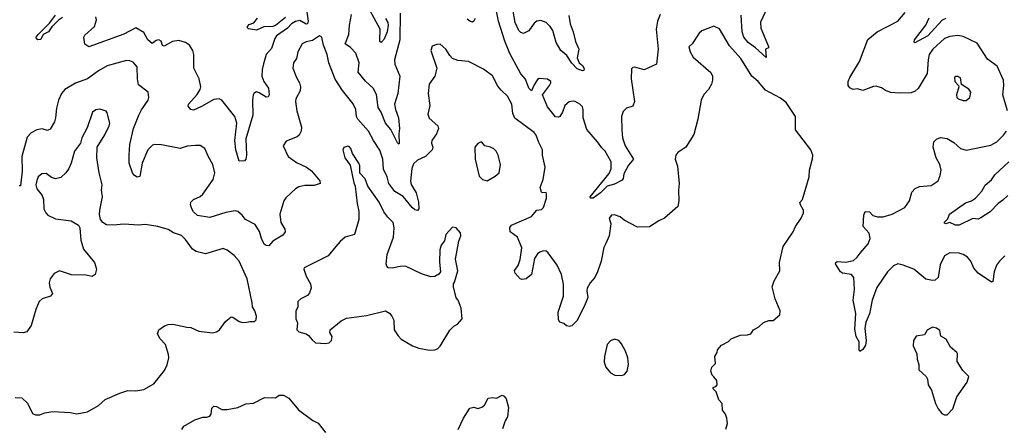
# Model space of a CAD drawing. Extents: x 2220333 to 2384341, y 721037 to 894043.
# Tile 253 of 256: x 2313398 to 2320741, y 875715 to 878745. Entities that reach past the tile are written whole.
import ezdxf

# ---------------------------------------------------------------- set-up
doc = ezdxf.new("R2010")
doc.units = 0

msp = doc.modelspace()

# ---------------------------------------------------------------- linework, layer by layer
at = {"layer": '0CON10XD'}
for points in [[(2316125.3, 878755), (2316143.6, 878725), (2316147, 878705), (2316137.6, 878655), (2316115, 878600), (2316095, 878576.2), (2316085, 878582.5), (2316083.2, 878593.2), (2316085.5, 878675), (2316012.2, 878812.2)], [(2318175, 878783.8), (2318154.3, 878735), (2318145.6, 878675), (2318160.6, 878525), (2318146.2, 878415), (2318055, 878370.8), (2317985, 878391.2), (2317970.5, 878389.5), (2317960.5, 878379.5), (2317958.8, 878305), (2317982, 878135), (2317969.5, 878100.5), (2317924.1, 878085.9), (2317898.3, 878061.7), (2317886.1, 878023.9), (2317887.5, 877925), (2317894.4, 877865), (2317914.5, 877804.5), (2317976, 877705), (2317938.7, 877661.3), (2317904, 877596), (2317898.1, 877561.9), (2317890, 877550), (2317835, 877519.5), (2317778.8, 877505), (2317728.6, 877455), (2317675, 877414.4), (2317655, 877414), (2317652, 877425), (2317795, 877598), (2317809.2, 877635), (2317810, 877685), (2317765.3, 877765), (2317739.1, 877789.1), (2317707.7, 877835), (2317627.5, 877927.5), (2317600.3, 878015), (2317600.9, 878075), (2317594.5, 878095), (2317575.3, 878115.3), (2317541.2, 878135), (2317525, 878138.8), (2317495, 878132.5), (2317462.9, 878105), (2317445, 878056.7), (2317425.7, 878024.3), (2317415, 878018.8), (2317395, 878022), (2317335, 878096), (2317298, 878185), (2317350, 878255), (2317360, 878275), (2317358.8, 878285), (2317335, 878301.2), (2317273, 878307), (2317260.6, 878299.4), (2317235, 878260), (2317215, 878215.8), (2317195, 878234.6), (2317170.9, 878300.9), (2317135, 878342.9), (2317052.6, 878492.6), (2317016.8, 878585), (2316969.7, 878735), (2316942.9, 878855)], [(2317493.2, 878776.8), (2317502.5, 878715), (2317525.8, 878654.2), (2317543.6, 878583.6), (2317568.6, 878525), (2317555, 878460), (2317570, 878425), (2317596, 878405), (2317608.6, 878381.4), (2317605, 878367.5), (2317596, 878364), (2317555, 878378), (2317515, 878421.4), (2317478.9, 878478.9), (2317434.3, 878515), (2317399.7, 878575), (2317372.7, 878665), (2317353.8, 878695), (2317324.7, 878724.7), (2317285, 878740), (2317255, 878733.5), (2317235, 878720), (2317195, 878661.4), (2317155, 878642.5), (2317135, 878649.2), (2317120, 878665), (2317092.9, 878725), (2317076.7, 878825)], [(2318971.1, 878835), (2318922.3, 878727.7), (2318925, 878681.2), (2318983.1, 878545), (2318981.2, 878535), (2318960.8, 878525), (2318965, 878463.3), (2318885.5, 878535.5), (2318830, 878575), (2318797.8, 878615), (2318785.3, 878655.3), (2318778.6, 878778.6)], [(2313718.6, 878761.4), (2313687.9, 878742.1), (2313638.3, 878691.7), (2313612, 878655), (2313574.5, 878635.5), (2313555, 878596.9), (2313533.8, 878595), (2313523.8, 878603.8), (2313522.2, 878615), (2313535, 878635.5), (2313621.3, 878718.7), (2313665, 878778.5)], [(2315538.8, 878805), (2315549.1, 878735), (2315545, 878715.7), (2315535, 878711.2), (2315488.3, 878738.3), (2315455, 878732.7), (2315425, 878713.8), (2315395, 878681.4), (2315314, 878625), (2315300.8, 878605), (2315275, 878530.8), (2315236.5, 878485), (2315216.7, 878416.7), (2315206.2, 878375), (2315204.6, 878325), (2315219.6, 878285), (2315252.5, 878235), (2315258.9, 878185), (2315250.3, 878169.7), (2315235, 878167.1), (2315185, 878200.6), (2315165, 878206.7), (2315145, 878196), (2315139.2, 878185), (2315133.5, 878146.5), (2315137.5, 878035), (2315085, 877856.7), (2315089.5, 877735), (2315084.2, 877705.8), (2315075.8, 877694.2), (2315035, 877690), (2315010, 877775), (2315002.1, 877845), (2315017.6, 877975), (2315002.7, 878025), (2314905, 878146.2), (2314885, 878155.8), (2314845, 878149.4), (2314755, 878098.1), (2314695, 878072.2), (2314675, 878075.7), (2314655, 878100), (2314656, 878115), (2314721.7, 878188.3), (2314744.3, 878225), (2314748.6, 878245), (2314736.7, 878305), (2314697.7, 878385), (2314695.9, 878485), (2314690, 878515), (2314665, 878554.5), (2314634, 878575), (2314585, 878589.6), (2314537, 878583), (2314475, 878547.5), (2314463.4, 878553.4), (2314453.3, 878585), (2314436.7, 878595), (2314415, 878590.4), (2314385, 878568.1), (2314354.4, 878595), (2314325, 878650), (2314265, 878684.5), (2314175, 878636.7), (2313915, 878543.3), (2313884.2, 878564.2), (2313876.9, 878615), (2313885, 878630.8), (2313955, 878694), (2313970.8, 878745), (2313965.7, 878765.7)], [(2315379.3, 878760.7), (2315305, 878701.8), (2315285, 878694.2), (2315218.5, 878691.5), (2315165, 878668.2), (2315105, 878676.2), (2315096.2, 878685), (2315096.2, 878695), (2315110, 878710), (2315145, 878721.2), (2315172.3, 878757.7)], [(2316236.7, 878795), (2316233.1, 878595), (2316193.1, 878445), (2316196.9, 878415), (2316232.2, 878325), (2316218.8, 878195), (2316193.5, 878115), (2316200.7, 878075), (2316222.7, 878015), (2316230.4, 877935), (2316224.6, 877895), (2316228, 877822), (2316225, 877817.5), (2316215, 877828.8), (2316167.1, 877927.1), (2316126.1, 877975), (2316095, 878055.7), (2316070.6, 878090.6), (2316057.8, 878187.8), (2316035, 878236.2), (2315977.5, 878287.5), (2315922.5, 878355), (2315930.7, 878425), (2315904.7, 878494.7), (2315865, 878537.5), (2315824.3, 878565), (2315853.5, 878635), (2315858.5, 878705), (2315873.3, 878785)], [(2316794.5, 878755.5), (2316785, 878733.8), (2316775, 878728), (2316755, 878734.2), (2316735, 878750)], [(2320763.6, 878065), (2320730.5, 878185), (2320737.1, 878255), (2320734.4, 878295), (2320687.9, 878397.9), (2320615, 878452), (2320539.3, 878569.3), (2320435, 878618.9), (2320395, 878627.8), (2320335, 878620.8), (2320294.3, 878605.7), (2320206.5, 878525), (2320181.5, 878485), (2320171.6, 878445), (2320165.4, 878345), (2320097.8, 878232.2), (2320075, 878212.9), (2320045, 878200.6), (2319957.7, 878197.7), (2319895, 878203.3), (2319855, 878218.6), (2319825, 878238), (2319785, 878248.8), (2319765, 878247.5), (2319685, 878217.5), (2319645, 878229.2), (2319613.9, 878223.9), (2319588.3, 878238.3), (2319576.7, 878255), (2319576, 878285), (2319588.1, 878315), (2319661.9, 878435), (2319723.2, 878596.8), (2319792, 878655), (2319946.7, 878735), (2320000.5, 878799.5)], [(2320305, 878753.3), (2320277, 878743), (2320170.9, 878625), (2320074.1, 878574.1), (2320067.5, 878577.5), (2320071.9, 878595), (2320155.6, 878704.4), (2320181.3, 878758.7)], [(2318663, 875693), (2318676.7, 875735), (2318672.5, 875775), (2318662.5, 875805), (2318640, 875835), (2318637.5, 875885), (2318611.7, 875911.7), (2318591.7, 875971.7), (2318570, 875995), (2318570, 876005), (2318588.3, 876011.7), (2318600, 876025), (2318597.5, 876055), (2318575, 876082.5), (2318562.5, 876095), (2318552.5, 876125), (2318560, 876155), (2318586.4, 876183.6), (2318582.5, 876235), (2318600, 876265), (2318602.5, 876285), (2318630.7, 876319.3), (2318685, 876347.5), (2318703.9, 876366.1), (2318770, 876395), (2318825, 876397.5), (2318850, 876405), (2318870, 876435), (2318910, 876455), (2318945, 876487.5), (2318985, 876502.5), (2319017, 876503), (2319067.5, 876545), (2319070, 876575), (2319031.2, 876665), (2319010, 876755), (2319025, 876800), (2319066.4, 876873.6), (2319063.3, 876935), (2319091.2, 877055), (2319166.7, 877165), (2319182.5, 877205), (2319226.7, 877265), (2319243.3, 877305), (2319243.8, 877325), (2319220, 877365), (2319216.2, 877383.8), (2319235.8, 877405), (2319284.2, 877575), (2319287.5, 877625), (2319310.5, 877709.5), (2319313.3, 877735), (2319296.7, 877775), (2319182.5, 877925), (2319183.3, 878025), (2319115, 878127.5), (2319070.7, 878160.7), (2318959.5, 878219.5), (2318905.8, 878285), (2318858.6, 878325), (2318775, 878455.6), (2318691.7, 878551.7), (2318617.4, 878677.4), (2318575, 878696), (2318485, 878661.9), (2318464, 878645), (2318414, 878565), (2318388, 878542), (2318396.9, 878505), (2318420, 878465), (2318551.4, 878351.4), (2318564.4, 878325), (2318564.3, 878295), (2318557.5, 878265), (2318536, 878225), (2318501.2, 878188.8), (2318481.2, 878145), (2318455.8, 878005), (2318425, 877890), (2318365, 877796.2), (2318306.7, 877755), (2318291.2, 877735), (2318286.2, 877705), (2318303.6, 877653.6), (2318316.2, 877525), (2318310.6, 877475), (2318312.5, 877395), (2318305, 877353.8), (2318206.7, 877265), (2318165, 877246.2), (2318095, 877200.6), (2318005, 877199.2), (2317905, 877250), (2317876.8, 877276.8), (2317835, 877291.4), (2317810.7, 877289.3), (2317794.4, 877265), (2317807.5, 877225), (2317793.8, 877135), (2317768.3, 877078.3), (2317753.6, 877046.4), (2317733.8, 876945), (2317706.2, 876865), (2317687.5, 876825), (2317652, 876785), (2317630.8, 876745), (2317627.5, 876725), (2317634.3, 876675), (2317615.8, 876625), (2317555, 876503.8), (2317515, 876462.5), (2317495, 876459.2), (2317475, 876464.2), (2317455, 876480), (2317425, 876492), (2317415, 876507.5), (2317413.5, 876565), (2317453.6, 876685), (2317453.8, 876775), (2317437.8, 876845), (2317407.1, 876915), (2317338.8, 877008.8), (2317325, 877019.6), (2317305, 877023.2), (2317276.7, 877013.3), (2317260.5, 876999.5), (2317238.1, 876965), (2317213.8, 876846.2), (2317175.8, 876814.2), (2317145, 876810), (2317130, 876815), (2317092.5, 876855), (2317087.5, 876875), (2317115, 876912.5), (2317131.3, 876958.7), (2317143.1, 877045), (2317110, 877125), (2317056.7, 877165), (2317053.6, 877196.4), (2317066.4, 877213.6), (2317215, 877278.1), (2317255, 877324.5), (2317290, 877330), (2317305.3, 877344.7), (2317326.4, 877415), (2317327.8, 877447.8), (2317325, 877456.7), (2317295, 877454.2), (2317289.3, 877459.3), (2317280, 877495), (2317300.7, 877555), (2317315.8, 877645), (2317296.2, 877735), (2317296.5, 877775), (2317269.2, 877829.2), (2317250, 877885), (2317233.8, 877905), (2317090.4, 878010.4), (2317075.6, 878045), (2317069.2, 878115), (2317035.5, 878175.5), (2316989.1, 878219.1), (2316965, 878250), (2316925, 878326.2), (2316857.6, 878377.6), (2316745, 878432.9), (2316665, 878440), (2316625.9, 878455.9), (2316605, 878477.5), (2316575.9, 878525.9), (2316535, 878562.5), (2316508.3, 878561.7), (2316475, 878547.5), (2316464, 878515), (2316510, 878385), (2316494.3, 878325), (2316450.8, 878265), (2316444.2, 878195.8), (2316456.4, 878105), (2316442.4, 878042.4), (2316450.9, 878010.9), (2316516, 877955), (2316522, 877935), (2316505.8, 877895), (2316470.8, 877845), (2316470, 877825), (2316480, 877795), (2316473.1, 877775), (2316425, 877725.6), (2316365, 877699.4), (2316335, 877670), (2316323.7, 877636.4), (2316311.6, 877541.6)], [(2316311.6, 877541.6), (2316317.7, 877517.7), (2316354.7, 877454.7), (2316372.7, 877385), (2316374.5, 877335.5), (2316365, 877322.5), (2316345, 877328.8), (2316325, 877345.3), (2316258.7, 877428.7), (2316195, 877464.7), (2316151.3, 877525), (2316138.2, 877575), (2316111.9, 877631.9), (2316106.2, 877705), (2316083.5, 877773.5), (2316035.5, 877845), (2316000, 877915), (2315918.9, 878005), (2315910.6, 878025), (2315905.6, 878075), (2315885, 878119.2), (2315805, 878218.6), (2315750.9, 878300.9), (2315703.6, 878425), (2315692.2, 878485), (2315663.3, 878555), (2315652, 878615), (2315635, 878626.2), (2315580.7, 878589.3), (2315535, 878580.6), (2315504.4, 878565.6), (2315472, 878505), (2315461.2, 878455), (2315441.2, 878425), (2315436.2, 878385), (2315463.3, 878315), (2315485.8, 878275.8), (2315492, 878245), (2315489.2, 878215), (2315458.6, 878155), (2315455.6, 878135), (2315464.5, 878065), (2315498.9, 877945), (2315498.1, 877915), (2315482.5, 877885), (2315468.2, 877871.8), (2315385, 877841.2), (2315364, 877805), (2315401.2, 877725), (2315461.7, 877681.7), (2315536.2, 877645), (2315575, 877618.6), (2315636, 877545), (2315638.8, 877525), (2315595, 877509.4), (2315525, 877510.6), (2315480.3, 877499.7), (2315455, 877484.2), (2315382.2, 877417.8), (2315368.6, 877395), (2315338.9, 877295), (2315345.7, 877235), (2315376.2, 877185), (2315378.8, 877165), (2315361.2, 877138.8), (2315285.7, 877094.3), (2315255, 877058.8), (2315235, 877061.2), (2315221.9, 877071.9), (2315201.1, 877115), (2315187, 877167), (2315155, 877218.8), (2315083.3, 877255), (2315058.3, 877288.3), (2315025, 877316.2), (2315005, 877320), (2314935, 877307.1), (2314815, 877270), (2314725, 877286.9), (2314694, 877314), (2314681.4, 877335), (2314671.9, 877365), (2314674.2, 877385), (2314693.8, 877405), (2314743.3, 877426.7), (2314765, 877446), (2314842, 877555), (2314854.3, 877605), (2314838.1, 877665), (2314805, 877723.3), (2314780, 877785), (2314745, 877808.8), (2314708.3, 877808.3), (2314648, 877802), (2314595, 877784.2), (2314455, 877812.2), (2314405, 877815.6), (2314389.7, 877810.3), (2314353.1, 877775), (2314310.8, 877675), (2314293.6, 877576.4), (2314275, 877571.2), (2314255, 877584), (2314240, 877605), (2314215.6, 877675), (2314213.5, 877735), (2314220.8, 877815), (2314246.2, 877935), (2314285.6, 878035), (2314305.4, 878074.6), (2314357.5, 878145), (2314362, 878165), (2314357.5, 878205), (2314285, 878260), (2314275.8, 878305), (2314274.2, 878394.2), (2314245, 878428), (2314219.1, 878439.1), (2314195, 878440), (2314049.5, 878400.5), (2313985, 878363.5), (2313905, 878303.6), (2313815, 878272.3), (2313735.6, 878224.4), (2313711.1, 878195), (2313687.1, 878145), (2313672.9, 878085), (2313666.5, 878015), (2313656.7, 877983.3), (2313625, 877930), (2313605, 877918.8), (2313565, 877931.1), (2313525, 877925.6), (2313485, 877901.9), (2313455, 877868.6), (2313413.9, 877725), (2313416.3, 877616.3), (2313405, 877507.5), (2313395, 877508)], [(2320455, 878142.5), (2320482.5, 878165), (2320490, 878205), (2320475, 878226.7), (2320421.7, 878261.7), (2320413, 878313), (2320395, 878322.5), (2320378.3, 878321.7), (2320370, 878315), (2320372.5, 878285), (2320400, 878255), (2320402.5, 878245), (2320383.8, 878185), (2320386.4, 878166.4), (2320396.4, 878156.4), (2320435, 878142.5), (2320455, 878142.5)], [(2313365, 875930), (2313415, 875927.5), (2313456.1, 875886.1), (2313495, 875811.2), (2313515, 875800.6), (2313548.7, 875801.3), (2313585, 875815.6), (2313645, 875825.5), (2313775, 875816.9), (2313825, 875806.9), (2313905, 875823.8), (2313985, 875869.4), (2314034.6, 875915.4), (2314145, 875961.5), (2314205, 875981.3), (2314265, 875979.5), (2314325, 875989.2), (2314398.3, 876031.7), (2314478.7, 876131.3), (2314497.4, 876172.6), (2314511.4, 876225), (2314509.1, 876249.1), (2314484.5, 876324.5), (2314447, 876367), (2314425.8, 876405), (2314436, 876434), (2314477.3, 876462.7), (2314505, 876474.3), (2314540, 876475), (2314645, 876452.9), (2314675, 876452), (2314735, 876424), (2314835, 876412), (2314865, 876420), (2314887.5, 876435), (2314933.6, 876496.4), (2314975, 876531.2), (2314988.3, 876528.3), (2315035, 876496.7), (2315059.3, 876489.3), (2315089.5, 876490.5), (2315115, 876496.7), (2315150, 876495), (2315162.5, 876507.5), (2315163.3, 876535), (2315151.2, 876575), (2315134, 876605), (2315132.5, 876635), (2315094.7, 876814.7), (2315036.1, 876946.1), (2314997.9, 876987.9), (2314945, 877026.9), (2314915, 877038.9), (2314785, 877000), (2314715, 877016.5), (2314687.8, 877035), (2314635, 877107.5), (2314605, 877136), (2314545.7, 877155.7), (2314505, 877180.8), (2314427.5, 877205), (2314335, 877220), (2314285, 877213.3), (2314175, 877222.5), (2314095, 877213.5), (2314045, 877215.6), (2314017.1, 877235), (2314001.9, 877255), (2313993.4, 877293.4), (2313996.9, 877325), (2314015.8, 877424.2), (2314007.5, 877475), (2314014.2, 877515), (2313991.5, 877605), (2313973.1, 877715), (2313976, 877795), (2314033.4, 877886.6), (2314065, 877953.3), (2314069.4, 877975), (2314051.7, 878051.7), (2314043.6, 878063.6), (2314021.7, 878071.7), (2313995, 878078.8), (2313965, 878074), (2313941.2, 878055), (2313900.3, 877939.7), (2313862, 877865), (2313852, 877825), (2313807.5, 877765), (2313781.4, 877675), (2313764.5, 877635.5), (2313742.9, 877605), (2313705, 877569.4), (2313665, 877558.6), (2313635, 877568.6), (2313595, 877598.9), (2313563.6, 877596.4), (2313537, 877573), (2313525, 877546.2), (2313519.6, 877515), (2313526.7, 877485), (2313565.5, 877435.5), (2313575.6, 877405), (2313579.4, 877335), (2313592.9, 877305), (2313608, 877288), (2313665, 877260.9), (2313783.3, 877245), (2313836, 877215), (2313846.9, 877195), (2313853.2, 877103.2), (2313873.3, 877035), (2313955.8, 876935), (2313970, 876885), (2313960, 876845), (2313937.5, 876832.5), (2313891.2, 876841.2), (2313785, 876843.3), (2313695, 876872.9), (2313655, 876852.9), (2313626.7, 876815), (2313617.8, 876785), (2313622, 876752), (2313642.5, 876705), (2313627.5, 876685), (2313565, 876665.7), (2313544, 876646), (2313518.2, 876585), (2313485, 876466.7), (2313451.3, 876418.7), (2313425, 876411.4), (2313355, 876416)], [(2320745.7, 876985), (2320704.2, 876945), (2320683.1, 876915), (2320664.5, 876865), (2320655.8, 876794.2), (2320645, 876788.8), (2320545.6, 876855.6), (2320513.3, 876893.3), (2320490, 876945), (2320465, 876975.7), (2320435, 876994.4), (2320404.4, 877004.4), (2320335, 877008.1), (2320293.8, 876986.2), (2320262.8, 876917.2), (2320246.6, 876823.4), (2320225, 876803.8), (2320205, 876801.4), (2320155, 876812.5), (2320065, 876886.2), (2319987.5, 876915), (2319946.4, 876926.4), (2319915, 876912), (2319870, 876865), (2319791.2, 876748.8), (2319754.8, 876655.2), (2319736, 876554), (2319708.7, 876491.3), (2319701.2, 876445), (2319709.6, 876355), (2319705, 876320), (2319685, 876286.2), (2319663, 876273), (2319657.5, 876285), (2319658.8, 876345), (2319635.7, 876385), (2319625, 876440), (2319633.1, 876555), (2319612.5, 876655), (2319624.4, 876735), (2319618.6, 876825), (2319600, 876845), (2319535, 876855.6), (2319518.6, 876865), (2319480.8, 876925), (2319483.2, 876936.8), (2319495, 876944), (2319557.9, 876937.9), (2319615, 876951.4), (2319644.5, 876975.5), (2319666.9, 877005), (2319726.5, 877075), (2319740, 877115), (2319733.1, 877155), (2319688.6, 877205), (2319692.7, 877287.3), (2319703.3, 877315), (2319735, 877313.8), (2319761.4, 877285), (2319794.4, 877275.6), (2319837, 877277), (2319905, 877295.5), (2319998.6, 877345), (2320033.3, 877395), (2320050.9, 877459.1), (2320075, 877487.1), (2320107.9, 877502.1), (2320195, 877510.8), (2320246.2, 877545), (2320262.5, 877585), (2320268.6, 877625), (2320259.4, 877665), (2320233.1, 877715), (2320211.2, 877795), (2320216.1, 877833.9), (2320234.2, 877855.8), (2320265, 877868), (2320315, 877860.6), (2320365, 877830), (2320415, 877785.6), (2320455, 877771.9), (2320640.8, 877809.2), (2320684.3, 877835.7), (2320735.5, 877884.5), (2320755.8, 877915)], [(2316453, 876283), (2316495, 876284), (2316515, 876291.2), (2316535, 876313.3), (2316605, 876432.5), (2316635, 876460), (2316662.5, 876475), (2316697.5, 876515), (2316690, 876595), (2316667.5, 876655), (2316653, 876673), (2316632.5, 876755), (2316633, 876777), (2316641.7, 876788.3), (2316665.8, 876874.2), (2316648.3, 876961.7), (2316674, 877095), (2316688.8, 877135), (2316686.1, 877156.1), (2316653.6, 877193.6), (2316625, 877200), (2316576, 877145), (2316565, 877097.5), (2316541.2, 877065), (2316530.5, 877029.5), (2316527.7, 876937.7), (2316536.2, 876865), (2316525, 876848), (2316495, 876830.6), (2316465, 876828.1), (2316395, 876850), (2316275, 876907.8), (2316235, 876905.7), (2316175, 876892.5), (2316146.1, 876896.1), (2316135, 876907.5), (2316130, 876925), (2316138.1, 876995), (2316186.6, 877123.4), (2316190, 877195), (2316183.2, 877233.2), (2316142.6, 877272.6), (2316113.3, 877313.3), (2316079.4, 877385), (2315994, 877505), (2315975, 877558.8), (2315935, 877602.5), (2315934, 877655), (2315928, 877675), (2315879.3, 877749.3), (2315866.7, 877785), (2315855, 877800), (2315845, 877802.5), (2315815, 877792.5), (2315808.8, 877775), (2315822, 877715), (2315861.7, 877661.7), (2315890.3, 877530.3), (2315900.8, 877505), (2315914.4, 877375), (2315927.5, 877315), (2315927.9, 877255), (2315895.9, 877144.1), (2315826.2, 877125), (2315787, 877093), (2315756.1, 877053.9), (2315698, 876985), (2315520, 876895), (2315518, 876885), (2315533.6, 876833.6), (2315567.6, 876777.6), (2315571.4, 876745), (2315560.3, 876709.7), (2315545, 876688.8), (2315494.3, 876665.7), (2315473.3, 876645), (2315472.5, 876605), (2315457, 876573), (2315457.5, 876515), (2315470, 876485), (2315463.9, 876433.9), (2315479.3, 876419.3), (2315535, 876403.3), (2315552.3, 876392.3), (2315578.3, 876358.3), (2315605, 876337.5), (2315678.3, 876331.7), (2315705, 876337.5), (2315722.5, 876355), (2315727.5, 876385), (2315710, 876415), (2315712.5, 876435), (2315795, 876501.2), (2315835, 876522), (2315985, 876541.2), (2316125, 876576.2), (2316155, 876558.8), (2316173.8, 876535), (2316188.8, 876505), (2316191.2, 876435), (2316219.7, 876389.7), (2316243.3, 876365), (2316327.5, 876315), (2316375, 876296.2), (2316453, 876283)], [(2316885, 877543.3), (2316945, 877580), (2316972.5, 877605), (2316983, 877667), (2316966.7, 877735), (2316952.5, 877765), (2316935, 877782.5), (2316910, 877795), (2316866.4, 877806.4), (2316845, 877832.5), (2316835, 877832.5), (2316815, 877822.5), (2316793.3, 877795), (2316796, 877705), (2316825, 877580), (2316850, 877555), (2316885, 877543.3)], [(2320766.7, 877435), (2320730.3, 877399.7), (2320695, 877374.5), (2320635, 877312.1), (2320565, 877267.5), (2320545, 877258.6), (2320505, 877264.2), (2320405, 877214.6), (2320376.7, 877215), (2320335, 877234), (2320305, 877224.2), (2320295, 877230), (2320293.9, 877236.1), (2320318.3, 877261.7), (2320332.5, 877295), (2320450.4, 877379.6), (2320496.2, 877395), (2320525.7, 877414.3), (2320571.9, 877468.1), (2320599.1, 877510.9), (2320645, 877552.9), (2320670.8, 877589.2), (2320775.4, 877685)], [(2320315, 875800), (2320357.5, 875845), (2320386.7, 875935), (2320463.3, 876045), (2320476.7, 876085), (2320431.7, 876131.7), (2320388.3, 876198.3), (2320392.5, 876255), (2320387.5, 876265), (2320340, 876305), (2320307.5, 876365), (2320267, 876387), (2320259.3, 876429.3), (2320235, 876446.7), (2320205, 876452.5), (2320165, 876432.5), (2320145, 876397.5), (2320082.5, 876387.5), (2320064, 876355), (2320061.2, 876315), (2320087.5, 876255), (2320090, 876215), (2320102.5, 876175), (2320102.5, 876135), (2320156.7, 876086.7), (2320167.5, 876065), (2320173, 876023), (2320197.5, 875985), (2320227.5, 875885), (2320247.5, 875845), (2320275, 875810), (2320295, 875800), (2320315, 875800)], [(2317885, 876093.3), (2317908.3, 876101.7), (2317928.8, 876125), (2317938.8, 876175), (2317933.3, 876225), (2317916.2, 876275), (2317885, 876330), (2317865, 876353.8), (2317835, 876363.8), (2317805, 876351.2), (2317780, 876325), (2317758.8, 876235), (2317757, 876193), (2317770, 876155), (2317805, 876112.5), (2317837, 876097), (2317885, 876093.3)], [(2314608, 875692), (2314622.5, 875715), (2314705, 875763.1), (2314765, 875782.9), (2314795, 875783.1), (2314815, 875790.6), (2314825.6, 875805), (2314831.1, 875848.9), (2314845, 875863.8), (2314865, 875862), (2314905, 875840), (2314945, 875840), (2315025, 875854.2), (2315085, 875882.5), (2315142.3, 875887.7), (2315225, 875930), (2315305, 875927.5), (2315333.3, 875946.7), (2315365, 875945.8), (2315405.5, 875925.5), (2315477, 875837), (2315585, 875758.8), (2315625, 875738), (2315679.1, 875669.1)], [(2316668.3, 875691.7), (2316707.5, 875775), (2316755, 875850), (2316785, 875857.5), (2316815, 875846.7), (2316843.6, 875856.4), (2316865, 875872.5), (2316892.5, 875925), (2316925, 875928.8), (2316955, 875923.8), (2316995, 875946.7), (2317010, 875940), (2317025, 875920), (2317043.8, 875855), (2317036.2, 875785), (2317017.5, 875755), (2316997.5, 875695)]]:
    msp.add_lwpolyline(points, dxfattribs=at)

doc.saveas('drawing.dxf')
